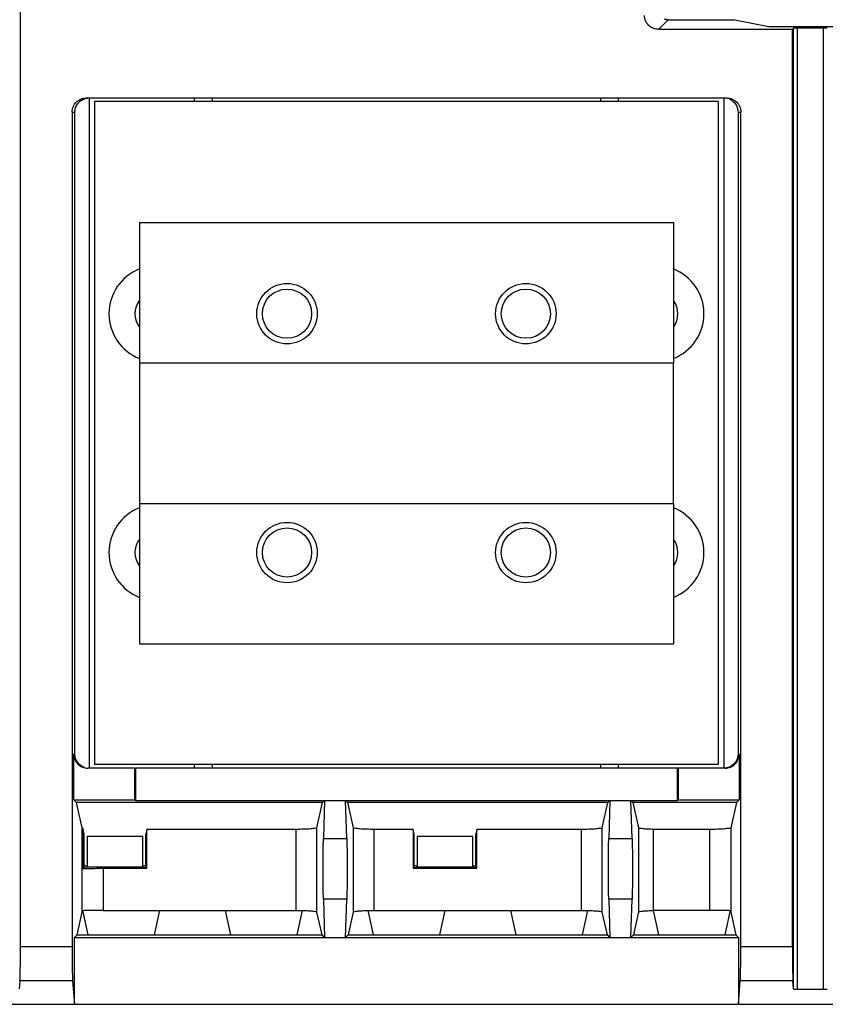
# Model space of a CAD drawing. Extents: x 0 to 17, y 0 to 11.
# Tile 14 of 51: x 3.9 to 4.7, y 7.4 to 8.3. Entities that reach past the tile are written whole.
import ezdxf

# ---------------------------------------------------------------- set-up
doc = ezdxf.new("R2010")
doc.units = 0
doc.header["$LTSCALE"] = 0.935
doc.layers.get('0').update_dxf_attribs({"linetype": 'CONTINUOUS'})

msp = doc.modelspace()

# ---------------------------------------------------------------- linework, layer by layer
at = {"color": 7, "linetype": 'CONTINUOUS'}
for p, q in [((3.93624, 7.41053), (3.93623, 9.24435)), ((4.53234, 8.26703), (4.54136, 8.27604)), ((4.54136, 8.27604), (4.60356, 8.27604)), ((4.60356, 8.27604), (4.63536, 8.2697)), ((4.63536, 8.2697), (4.71284, 8.2697)), ((4.65846, 8.26812), (4.65737, 8.26703)), ((4.65846, 7.37091), (4.65846, 8.26812)), ((4.68646, 8.26818), (4.66174, 8.26818)), ((4.66174, 8.26818), (4.66174, 7.37024)), ((4.68646, 7.37024), (4.68646, 8.26818)), ((4.65737, 8.26703), (4.53234, 8.26703)), ((4.65737, 7.41053), (4.65737, 8.26703)), ((4.59601, 8.20294), (3.99759, 8.20293)), ((4.00036, 8.20293), (4.00037, 7.57695)), ((4.09897, 8.19956), (4.09897, 8.20294)), ((4.11537, 8.20294), (4.11537, 8.19956)), ((4.47823, 8.20294), (4.47823, 8.19956)), ((4.49464, 8.20294), (4.49464, 8.19956)), ((4.59347, 7.57696), (4.59347, 8.20294)), ((4.58814, 8.19956), (4.00546, 8.19956)), ((4.00546, 8.19956), (4.00547, 7.58033)), ((4.58814, 8.19956), (4.58814, 7.58033)), ((3.98447, 8.18981), (3.98701, 8.18981)), ((3.98447, 8.18981), (3.98447, 7.41053)), ((3.98702, 7.59007), (3.98701, 8.18981)), ((4.60659, 8.18981), (4.60914, 8.18981)), ((4.60659, 8.18981), (4.60659, 7.59008)), ((4.60914, 7.41053), (4.60914, 8.18981)), ((4.04745, 8.08679), (4.54614, 8.08679)), ((4.04745, 8.08679), (4.04745, 7.95556)), ((4.54614, 8.08679), (4.54614, 7.95556)), ((4.04743, 7.95556), (4.54612, 7.95556)), ((4.04743, 7.95556), (4.04743, 7.82433)), ((4.54612, 7.95556), (4.54612, 7.82433)), ((4.04743, 7.82433), (4.54612, 7.82433)), ((4.04745, 7.82433), (4.04745, 7.69309)), ((4.54614, 7.82433), (4.54614, 7.69309)), ((4.04745, 7.69309), (4.54614, 7.69309)), ((3.98702, 7.59007), (3.9861, 7.59007)), ((3.9861, 7.54761), (3.9861, 7.59007)), ((4.60752, 7.59008), (4.60659, 7.59008)), ((4.60752, 7.59008), (4.60752, 7.54761)), ((4.58814, 7.58033), (4.00547, 7.58033)), ((4.09897, 7.57695), (4.09897, 7.58033)), ((4.11538, 7.58033), (4.11538, 7.57695)), ((4.47824, 7.58033), (4.47824, 7.57695)), ((4.49464, 7.58033), (4.49464, 7.57695)), ((4.04304, 7.57695), (3.99922, 7.57695)), ((4.04304, 7.54761), (4.04304, 7.57695)), ((4.59439, 7.57695), (4.0437, 7.57695)), ((4.0437, 7.57695), (4.0437, 7.54694)), ((4.54991, 7.54695), (4.54991, 7.57695)), ((4.55058, 7.57695), (4.55058, 7.54761)), ((3.9861, 7.54761), (4.04304, 7.54761)), ((3.98858, 7.54512), (3.9861, 7.54761)), ((4.21852, 7.54512), (3.98858, 7.54512)), ((3.99385, 7.52136), (3.98858, 7.54512)), ((4.04304, 7.54761), (4.0437, 7.54694)), ((4.0437, 7.54694), (4.54991, 7.54695)), ((4.21325, 7.52136), (4.21852, 7.54512)), ((4.21852, 7.54512), (4.22034, 7.54694)), ((4.22034, 7.54694), (4.21926, 7.51138)), ((4.24002, 7.54694), (4.24185, 7.54512)), ((4.2411, 7.51138), (4.24002, 7.54694)), ((4.48505, 7.54512), (4.24185, 7.54512)), ((4.24185, 7.54512), (4.24712, 7.52136)), ((4.47978, 7.52136), (4.48505, 7.54512)), ((4.48505, 7.54512), (4.48687, 7.54694)), ((4.48687, 7.54694), (4.4858, 7.51138)), ((4.50656, 7.54694), (4.50838, 7.54512)), ((4.50763, 7.51138), (4.50656, 7.54694)), ((4.60503, 7.54512), (4.50838, 7.54512)), ((4.50838, 7.54512), (4.51367, 7.5213)), ((4.54991, 7.54695), (4.55058, 7.54761)), ((4.55058, 7.54761), (4.60752, 7.54761)), ((4.60503, 7.54511), (4.59976, 7.52135)), ((4.60752, 7.54761), (4.60503, 7.54512)), ((3.99385, 7.44265), (3.99385, 7.52136)), ((3.99567, 7.51555), (3.99446, 7.521)), ((3.99446, 7.521), (3.99446, 7.48325)), ((3.99567, 7.48446), (3.99567, 7.51555)), ((4.05051, 7.51317), (3.99848, 7.51317)), ((3.99848, 7.51317), (3.99848, 7.48563)), ((4.05051, 7.48563), (4.05051, 7.51317)), ((4.05428, 7.51984), (4.05333, 7.51555)), ((4.05333, 7.48446), (4.05333, 7.51555)), ((4.19357, 7.51984), (4.05428, 7.51984)), ((4.05428, 7.48351), (4.05428, 7.51984)), ((4.19357, 7.51984), (4.19357, 7.44417)), ((4.21325, 7.44265), (4.21325, 7.52136)), ((4.24712, 7.52136), (4.24712, 7.44265)), ((4.30312, 7.51984), (4.2668, 7.51984)), ((4.2668, 7.44417), (4.2668, 7.51984)), ((4.30407, 7.51555), (4.30312, 7.51984)), ((4.30312, 7.51984), (4.30312, 7.48351)), ((4.30407, 7.48446), (4.30407, 7.51555)), ((4.35891, 7.51318), (4.30688, 7.51318)), ((4.30688, 7.51318), (4.30688, 7.48563)), ((4.35891, 7.48563), (4.35891, 7.51318)), ((4.36268, 7.51984), (4.36173, 7.51555)), ((4.36173, 7.48446), (4.36173, 7.51555)), ((4.36268, 7.48351), (4.36268, 7.51984)), ((4.4601, 7.51982), (4.36268, 7.51982)), ((4.4601, 7.51984), (4.4601, 7.44418)), ((4.47978, 7.44265), (4.47978, 7.52136)), ((4.51367, 7.5213), (4.51367, 7.44272)), ((4.52775, 7.44418), (4.52775, 7.51984)), ((4.58008, 7.51982), (4.52775, 7.51982)), ((4.58008, 7.44418), (4.58008, 7.51984)), ((4.59976, 7.52135), (4.59976, 7.44265)), ((4.21926, 7.51138), (4.2411, 7.51138)), ((4.4858, 7.51138), (4.50763, 7.51138)), ((3.99831, 7.48563), (3.99567, 7.48618)), ((3.99831, 7.48499), (3.99831, 7.48563)), ((4.05069, 7.48499), (4.05051, 7.48563)), ((4.05333, 7.48618), (4.05069, 7.48563)), ((4.30671, 7.48563), (4.30407, 7.48618)), ((4.30671, 7.48499), (4.30671, 7.48563)), ((4.35909, 7.48499), (4.35891, 7.48563)), ((4.36173, 7.48618), (4.35909, 7.48563)), ((3.99446, 7.48325), (3.99567, 7.48446)), ((3.99567, 7.48446), (3.99831, 7.48499)), ((3.99831, 7.48499), (4.05069, 7.48499)), ((4.01354, 7.48351), (4.05428, 7.48351)), ((4.01354, 7.48351), (4.01354, 7.44417)), ((4.05069, 7.48499), (4.05333, 7.48446)), ((4.05333, 7.48446), (4.05428, 7.48351)), ((4.30312, 7.48351), (4.30407, 7.48446)), ((4.30312, 7.48351), (4.36268, 7.48351)), ((4.30407, 7.48446), (4.30671, 7.48499)), ((4.30671, 7.48499), (4.35909, 7.48499)), ((4.35909, 7.48499), (4.36173, 7.48446)), ((4.36173, 7.48446), (4.36268, 7.48351)), ((4.2411, 7.45456), (4.21926, 7.45456)), ((4.21926, 7.45456), (4.22034, 7.419)), ((4.24002, 7.419), (4.2411, 7.45456)), ((4.50764, 7.45456), (4.4858, 7.45456)), ((4.4858, 7.45456), (4.48688, 7.419)), ((4.50656, 7.419), (4.50764, 7.45456)), ((3.98916, 7.42147), (3.99385, 7.44265)), ((3.99387, 7.44269), (3.99385, 7.44265)), ((3.99445, 7.44391), (3.99445, 7.443)), ((3.99445, 7.443), (3.99923, 7.42147)), ((4.01354, 7.44417), (4.19357, 7.44417)), ((4.06133, 7.42147), (4.06637, 7.44417)), ((4.12746, 7.44417), (4.13249, 7.42147)), ((4.1946, 7.42147), (4.19962, 7.44416)), ((4.21795, 7.42147), (4.21325, 7.44265)), ((4.24712, 7.44265), (4.24242, 7.42147)), ((4.26074, 7.4441), (4.26576, 7.42147)), ((4.2668, 7.44417), (4.4601, 7.44418)), ((4.32787, 7.42147), (4.33291, 7.44417)), ((4.39399, 7.44417), (4.39903, 7.42147)), ((4.46114, 7.42147), (4.46616, 7.44416)), ((4.48448, 7.42147), (4.47978, 7.44265)), ((4.51367, 7.44272), (4.50895, 7.42147)), ((4.52726, 7.44417), (4.52775, 7.44418)), ((4.52726, 7.44416), (4.5323, 7.42147)), ((4.58008, 7.44418), (4.52775, 7.44418)), ((4.59441, 7.42147), (4.59918, 7.443)), ((4.59918, 7.443), (4.59918, 7.44392)), ((4.59976, 7.44265), (4.60446, 7.42147)), ((3.98676, 7.41899), (3.98916, 7.42147)), ((3.98916, 7.42147), (4.21795, 7.42147)), ((4.22034, 7.419), (4.21795, 7.42147)), ((4.24242, 7.42147), (4.24002, 7.419)), ((4.24242, 7.42147), (4.48448, 7.42147)), ((4.48688, 7.419), (4.48448, 7.42147)), ((4.50895, 7.42147), (4.50656, 7.419)), ((4.50895, 7.42147), (4.60446, 7.42147)), ((4.60446, 7.42147), (4.60685, 7.419)), ((3.98676, 7.41899), (4.60685, 7.419)), ((3.98676, 7.35666), (3.98676, 7.41899)), ((4.60685, 7.419), (4.60685, 7.35666)), ((3.93624, 7.41053), (3.98447, 7.41053)), ((4.60914, 7.41053), (4.65737, 7.41053)), ((3.93578, 7.3784), (3.93515, 7.3709)), ((3.98493, 7.3784), (3.93578, 7.3784)), ((3.98493, 7.3784), (3.98676, 7.35666)), ((4.60685, 7.35666), (4.60869, 7.37841)), ((4.65783, 7.37841), (4.60869, 7.37841)), ((4.65846, 7.37091), (4.65783, 7.37841)), ((4.68646, 7.37024), (4.66174, 7.37024)), ((3.85226, 7.35666), (6.36668, 7.35667))]:
    msp.add_line(p, q, dxfattribs=at)
for points in [[(3.99446, 7.521), (3.99434, 7.52104), (3.99423, 7.52108), (3.99414, 7.52112), (3.99406, 7.52116), (3.99399, 7.5212), (3.99394, 7.52124), (3.9939, 7.52128), (3.99387, 7.52132), (3.99385, 7.52136)], [(3.99445, 7.443), (3.99433, 7.44296), (3.99423, 7.44293), (3.99414, 7.44289), (3.99406, 7.44285), (3.99399, 7.44281), (3.99394, 7.44277), (3.9939, 7.44273), (3.99387, 7.44269)], [(4.59976, 7.44265), (4.59975, 7.44269), (4.59972, 7.44273), (4.59968, 7.44277), (4.59963, 7.44281), (4.59956, 7.44285), (4.59948, 7.44289), (4.5994, 7.44293), (4.59929, 7.44296), (4.59918, 7.443)]]:
    msp.add_lwpolyline(points, dxfattribs=at)
for centre, radius in [((4.18525, 8.00149), 0.02822), ((4.40835, 8.00149), 0.02822), ((4.18525, 8.00149), 0.02297), ((4.40835, 8.00149), 0.02297), ((4.18525, 7.7784), 0.02822), ((4.18525, 7.7784), 0.02297), ((4.40835, 7.7784), 0.02822), ((4.40835, 7.7784), 0.02297)]:
    msp.add_circle(centre, radius, dxfattribs=at)
for centre, radius, start, end in [((4.06386, 8.00149), 0.04495, 111.41612, 248.58388), ((4.52974, 8.00149), 0.04495, 291.40466, 68.59534), ((4.06386, 8.00149), 0.02067, 142.59835, 217.40162), ((4.52974, 8.00149), 0.02067, 322.53949, 37.46047), ((4.06386, 7.77839), 0.04495, 111.41788, 248.58212), ((4.52974, 7.7784), 0.04495, 291.40291, 68.5971), ((4.06387, 7.77839), 0.02067, 142.60452, 217.39545), ((4.52974, 7.7784), 0.02067, 322.53332, 37.46664)]:
    msp.add_arc(centre, radius, start, end, dxfattribs=at)
at = {"color": 4, "linetype": 'CONTINUOUS'}
msp.add_open_spline([(0.2175, 10.8), (0.2175, 10.8), (0.2175, 10.8), (0.21751, 10.8), (0.21752, 10.8), (0.21753, 10.8), (0.21755, 10.8), (0.21757, 10.8), (0.21759, 10.8), (0.21764, 10.8), (0.21769, 10.8), (0.21775, 10.8), (0.21782, 10.8), (0.2179, 10.8), (0.218, 10.8), (0.21813, 10.8), (0.2183, 10.8), (0.21851, 10.8), (0.21876, 10.8), (0.21901, 10.8), (0.21927, 10.8), (0.2196, 10.8), (0.22002, 10.8), (0.22053, 10.8), (0.22103, 10.8), (0.22171, 10.8), (0.22255, 10.8), (0.22356, 10.8), (0.22457, 10.8), (0.22558, 10.8), (0.22659, 10.8), (0.22793, 10.8), (0.22962, 10.8), (0.23164, 10.8), (0.23366, 10.8), (0.23568, 10.8), (0.2377, 10.8), (0.23972, 10.8), (0.24241, 10.8), (0.24577, 10.8), (0.24981, 10.8), (0.25385, 10.8), (0.25789, 10.8), (0.26193, 10.8), (0.26732, 10.8), (0.27405, 10.8), (0.28213, 10.8), (0.29021, 10.8), (0.29828, 10.8), (0.30636, 10.8), (0.31444, 10.8), (0.32252, 10.8), (0.33329, 10.8), (0.34676, 10.8), (0.36291, 10.8), (0.37907, 10.8), (0.39523, 10.8), (0.41138, 10.8), (0.42754, 10.8), (0.44908, 10.8), (0.47601, 10.8), (0.50832, 10.8), (0.54064, 10.8), (0.57295, 10.8), (0.60527, 10.8), (0.63758, 10.8), (0.66989, 10.8), (0.70221, 10.8), (0.74529, 10.8), (0.79915, 10.8), (0.86378, 10.8), (0.9284, 10.8), (0.99303, 10.8), (1.05766, 10.8), (1.12229, 10.8), (1.18691, 10.8), (1.27308, 10.8), (1.3808, 10.8), (1.51005, 10.8), (1.63931, 10.8), (1.76856, 10.8), (1.89782, 10.8), (2.02707, 10.8), (2.15633, 10.8), (2.28558, 10.8), (2.41484, 10.8), (2.58718, 10.8), (2.8026, 10.8), (3.06111, 10.8), (3.31962, 10.8), (3.57813, 10.8), (3.83664, 10.8), (4.09516, 10.8), (4.35367, 10.8), (4.61218, 10.8), (4.95686, 10.8), (5.38771, 10.8), (5.90473, 10.8), (6.42175, 10.8), (6.93877, 10.8), (7.45579, 10.8), (7.97281, 10.8), (8.48983, 10.8), (9.00685, 10.8), (9.52387, 10.8), (10.04089, 10.8), (10.55791, 10.8), (11.07493, 10.8), (11.59196, 10.8), (12.02281, 10.8), (12.36749, 10.8), (12.626, 10.8), (12.88451, 10.8), (13.14302, 10.8), (13.40153, 10.8), (13.66004, 10.8), (13.91855, 10.8), (14.17706, 10.8), (14.39248, 10.8), (14.56482, 10.8), (14.69408, 10.8), (14.82334, 10.8), (14.95259, 10.8), (15.08185, 10.8), (15.2111, 10.8), (15.34036, 10.8), (15.46961, 10.8), (15.59887, 10.8), (15.70658, 10.8), (15.79275, 10.8), (15.85738, 10.8), (15.922, 10.8), (15.98663, 10.8), (16.05126, 10.8), (16.11589, 10.8), (16.18051, 10.8), (16.23437, 10.8), (16.27746, 10.8), (16.30977, 10.8), (16.34208, 10.8), (16.3744, 10.8), (16.40671, 10.8), (16.43902, 10.8), (16.47134, 10.8), (16.50365, 10.8), (16.53058, 10.8), (16.55212, 10.8), (16.56828, 10.8), (16.58444, 10.8), (16.60059, 10.8), (16.61675, 10.8), (16.63291, 10.8), (16.64637, 10.8), (16.65714, 10.8), (16.66522, 10.8), (16.6733, 10.8), (16.68138, 10.8), (16.68946, 10.8), (16.69754, 10.8), (16.70561, 10.8), (16.71235, 10.8), (16.71773, 10.8), (16.72177, 10.8), (16.72581, 10.8), (16.72985, 10.8), (16.73389, 10.8), (16.73725, 10.8), (16.73995, 10.8), (16.74197, 10.8), (16.74399, 10.8), (16.74601, 10.8), (16.74803, 10.8), (16.75005, 10.8), (16.75173, 10.8), (16.75307, 10.8), (16.75408, 10.8), (16.75509, 10.8), (16.7561, 10.8), (16.75711, 10.8), (16.75796, 10.8), (16.75863, 10.8), (16.75913, 10.8), (16.75964, 10.8), (16.76006, 10.8), (16.7604, 10.8), (16.76065, 10.8), (16.7609, 10.8), (16.76115, 10.8), (16.76136, 10.8), (16.76153, 10.8), (16.76166, 10.8), (16.76176, 10.8), (16.76185, 10.8), (16.76191, 10.8), (16.76197, 10.8), (16.76203, 10.8), (16.76207, 10.8), (16.76209, 10.8), (16.76212, 10.8), (16.76213, 10.8), (16.76214, 10.8), (16.76215, 10.8), (16.76216, 10.8), (16.76216, 10.8), (16.76216, 10.8), (16.76216, 10.79999), (16.76216, 10.79999), (16.76216, 10.79998), (16.76216, 10.79997), (16.76216, 10.79996), (16.76216, 10.79994), (16.76216, 10.79991), (16.76216, 10.79988), (16.76216, 10.79984), (16.76216, 10.7998), (16.76216, 10.79974), (16.76216, 10.79968), (16.76216, 10.79959), (16.76216, 10.79949), (16.76216, 10.79935), (16.76216, 10.79919), (16.76216, 10.79903), (16.76216, 10.79887), (16.76216, 10.79865), (16.76216, 10.79838), (16.76216, 10.79805), (16.76216, 10.79773), (16.76216, 10.7973), (16.76216, 10.79676), (16.76216, 10.79611), (16.76216, 10.79546), (16.76216, 10.79481), (16.76216, 10.79416), (16.76216, 10.7933), (16.76216, 10.79222), (16.76216, 10.79092), (16.76216, 10.78963), (16.76216, 10.78833), (16.76216, 10.78703), (16.76216, 10.78574), (16.76216, 10.78401), (16.76216, 10.78185), (16.76216, 10.77925), (16.76216, 10.77666), (16.76216, 10.77407), (16.76216, 10.77147), (16.76216, 10.76801), (16.76216, 10.76369), (16.76216, 10.75851), (16.76216, 10.75332), (16.76216, 10.74813), (16.76216, 10.74295), (16.76216, 10.73776), (16.76216, 10.73257), (16.76216, 10.72566), (16.76216, 10.71701), (16.76216, 10.70664), (16.76216, 10.69626), (16.76216, 10.68589), (16.76216, 10.67552), (16.76216, 10.66514), (16.76216, 10.65131), (16.76216, 10.63402), (16.76216, 10.61328), (16.76216, 10.59253), (16.76216, 10.57178), (16.76216, 10.55103), (16.76216, 10.53029), (16.76216, 10.50954), (16.76216, 10.48879), (16.76216, 10.46113), (16.76216, 10.42655), (16.76216, 10.38506), (16.76216, 10.34356), (16.76216, 10.30207), (16.76216, 10.26057), (16.76216, 10.21908), (16.76216, 10.17758), (16.76216, 10.12226), (16.76216, 10.0531), (16.76216, 9.97011), (16.76216, 9.88712), (16.76216, 9.80414), (16.76216, 9.72115), (16.76216, 9.63816), (16.76216, 9.55517), (16.76216, 9.47218), (16.76216, 9.38919), (16.76216, 9.27854), (16.76216, 9.14023), (16.76216, 8.97425), (16.76216, 8.80827), (16.76216, 8.64229), (16.76216, 8.47632), (16.76216, 8.31034), (16.76216, 8.14436), (16.76216, 7.97838), (16.76216, 7.75708), (16.76216, 7.48045), (16.76216, 7.1485), (16.76216, 6.81654), (16.76216, 6.48459), (16.76216, 6.15263), (16.76216, 5.82068), (16.76216, 5.48872), (16.76216, 5.15677), (16.76216, 4.82481), (16.76216, 4.49286), (16.76216, 4.1609), (16.76216, 3.82895), (16.76216, 3.49699), (16.76216, 3.22037), (16.76216, 2.99906), (16.76216, 2.83309), (16.76216, 2.66711), (16.76216, 2.50113), (16.76216, 2.33515), (16.76216, 2.16918), (16.76216, 2.0032), (16.76216, 1.83722), (16.76216, 1.69891), (16.76216, 1.58825), (16.76216, 1.50527), (16.76216, 1.42228), (16.76216, 1.33929), (16.76216, 1.2563), (16.76216, 1.17331), (16.76216, 1.09032), (16.76216, 1.00733), (16.76216, 0.92435), (16.76216, 0.85519), (16.76216, 0.79986), (16.76216, 0.75837), (16.76216, 0.71687), (16.76216, 0.67538), (16.76216, 0.63388), (16.76216, 0.59239), (16.76216, 0.5509), (16.76216, 0.51632), (16.76216, 0.48865), (16.76216, 0.46791), (16.76216, 0.44716), (16.76216, 0.42641), (16.76216, 0.40567), (16.76216, 0.38492), (16.76216, 0.36417), (16.76216, 0.34342), (16.76216, 0.32613), (16.76216, 0.3123), (16.76216, 0.30193), (16.76216, 0.29156), (16.76216, 0.28118), (16.76216, 0.27081), (16.76216, 0.26044), (16.76216, 0.25179), (16.76216, 0.24488), (16.76216, 0.23969), (16.76216, 0.2345), (16.76216, 0.22931), (16.76216, 0.22413), (16.76216, 0.21894), (16.76216, 0.21375), (16.76216, 0.20943), (16.76216, 0.20597), (16.76216, 0.20338), (16.76216, 0.20079), (16.76216, 0.19819), (16.76216, 0.1956), (16.76216, 0.19344), (16.76216, 0.19171), (16.76216, 0.19041), (16.76216, 0.18912), (16.76216, 0.18782), (16.76216, 0.18652), (16.76216, 0.18523), (16.76216, 0.18415), (16.76216, 0.18328), (16.76216, 0.18263), (16.76216, 0.18199), (16.76216, 0.18134), (16.76216, 0.18069), (16.76216, 0.18015), (16.76216, 0.17972), (16.76216, 0.17939), (16.76216, 0.17907), (16.76216, 0.1788), (16.76216, 0.17858), (16.76216, 0.17842), (16.76216, 0.17826), (16.76216, 0.1781), (16.76216, 0.17796), (16.76216, 0.17785), (16.76216, 0.17777), (16.76216, 0.1777), (16.76216, 0.17765), (16.76216, 0.17761), (16.76216, 0.17757), (16.76216, 0.17753), (16.76216, 0.17751), (16.76216, 0.17749), (16.76216, 0.17748), (16.76216, 0.17747), (16.76216, 0.17746), (16.76216, 0.17745), (16.76216, 0.17745), (16.76216, 0.17745), (16.76216, 0.17745), (16.76215, 0.17745), (16.76214, 0.17745), (16.76213, 0.17745), (16.76212, 0.17745), (16.76209, 0.17745), (16.76207, 0.17745), (16.76203, 0.17745), (16.76197, 0.17745), (16.76191, 0.17745), (16.76185, 0.17745), (16.76176, 0.17745), (16.76166, 0.17745), (16.76153, 0.17745), (16.76136, 0.17745), (16.76115, 0.17745), (16.7609, 0.17745), (16.76065, 0.17745), (16.7604, 0.17745), (16.76006, 0.17745), (16.75964, 0.17745), (16.75913, 0.17745), (16.75863, 0.17745), (16.75796, 0.17745), (16.75711, 0.17745), (16.7561, 0.17745), (16.75509, 0.17745), (16.75408, 0.17745), (16.75307, 0.17745), (16.75173, 0.17745), (16.75005, 0.17745), (16.74803, 0.17745), (16.74601, 0.17745), (16.74399, 0.17745), (16.74197, 0.17745), (16.73995, 0.17745), (16.73725, 0.17745), (16.73389, 0.17745), (16.72985, 0.17745), (16.72581, 0.17745), (16.72177, 0.17745), (16.71773, 0.17745), (16.71235, 0.17745), (16.70561, 0.17745), (16.69754, 0.17745), (16.68946, 0.17745), (16.68138, 0.17745), (16.6733, 0.17745), (16.66522, 0.17745), (16.65714, 0.17745), (16.64637, 0.17745), (16.63291, 0.17745), (16.61675, 0.17745), (16.60059, 0.17745), (16.58444, 0.17745), (16.56828, 0.17745), (16.55212, 0.17745), (16.53058, 0.17745), (16.50365, 0.17745), (16.47134, 0.17745), (16.43902, 0.17745), (16.40671, 0.17745), (16.3744, 0.17745), (16.34208, 0.17745), (16.30977, 0.17745), (16.27746, 0.17745), (16.23437, 0.17745), (16.18051, 0.17745), (16.11589, 0.17745), (16.05126, 0.17745), (15.98663, 0.17745), (15.922, 0.17745), (15.85738, 0.17745), (15.79275, 0.17745), (15.70658, 0.17745), (15.59887, 0.17745), (15.46961, 0.17745), (15.34036, 0.17745), (15.2111, 0.17745), (15.08185, 0.17745), (14.95259, 0.17745), (14.82334, 0.17745), (14.69408, 0.17745), (14.56482, 0.17745), (14.39248, 0.17745), (14.17706, 0.17745), (13.91855, 0.17745), (13.66004, 0.17745), (13.40153, 0.17745), (13.14302, 0.17745), (12.88451, 0.17745), (12.626, 0.17745), (12.36749, 0.17745), (12.02281, 0.17745), (11.59196, 0.17745), (11.07493, 0.17745), (10.55791, 0.17745), (10.04089, 0.17745), (9.52387, 0.17745), (9.00685, 0.17745), (8.48983, 0.17745), (7.97281, 0.17745), (7.45579, 0.17745), (6.93877, 0.17745), (6.42175, 0.17745), (5.90473, 0.17745), (5.38771, 0.17745), (4.95686, 0.17745), (4.61218, 0.17745), (4.35367, 0.17745), (4.09516, 0.17745), (3.83664, 0.17745), (3.57813, 0.17745), (3.31962, 0.17745), (3.06111, 0.17745), (2.8026, 0.17745), (2.58718, 0.17745), (2.41484, 0.17745), (2.28558, 0.17745), (2.15633, 0.17745), (2.02707, 0.17745), (1.89782, 0.17745), (1.76856, 0.17745), (1.63931, 0.17745), (1.51005, 0.17745), (1.3808, 0.17745), (1.27308, 0.17745), (1.18691, 0.17745), (1.12229, 0.17745), (1.05766, 0.17745), (0.99303, 0.17745), (0.9284, 0.17745), (0.86378, 0.17745), (0.79915, 0.17745), (0.74529, 0.17745), (0.70221, 0.17745), (0.66989, 0.17745), (0.63758, 0.17745), (0.60527, 0.17745), (0.57295, 0.17745), (0.54064, 0.17745), (0.50832, 0.17745), (0.47601, 0.17745), (0.44908, 0.17745), (0.42754, 0.17745), (0.41138, 0.17745), (0.39523, 0.17745), (0.37907, 0.17745), (0.36291, 0.17745), (0.34676, 0.17745), (0.33329, 0.17745), (0.32252, 0.17745), (0.31444, 0.17745), (0.30636, 0.17745), (0.29828, 0.17745), (0.29021, 0.17745), (0.28213, 0.17745), (0.27405, 0.17745), (0.26732, 0.17745), (0.26193, 0.17745), (0.25789, 0.17745), (0.25385, 0.17745), (0.24981, 0.17745), (0.24577, 0.17745), (0.24241, 0.17745), (0.23972, 0.17745), (0.2377, 0.17745), (0.23568, 0.17745), (0.23366, 0.17745), (0.23164, 0.17745), (0.22962, 0.17745), (0.22793, 0.17745), (0.22659, 0.17745), (0.22558, 0.17745), (0.22457, 0.17745), (0.22356, 0.17745), (0.22255, 0.17745), (0.22171, 0.17745), (0.22103, 0.17745), (0.22053, 0.17745), (0.22002, 0.17745), (0.2196, 0.17745), (0.21927, 0.17745), (0.21901, 0.17745), (0.21876, 0.17745), (0.21851, 0.17745), (0.2183, 0.17745), (0.21813, 0.17745), (0.218, 0.17745), (0.2179, 0.17745), (0.21782, 0.17745), (0.21775, 0.17745), (0.21769, 0.17745), (0.21764, 0.17745), (0.21759, 0.17745), (0.21757, 0.17745), (0.21755, 0.17745), (0.21753, 0.17745), (0.21752, 0.17745), (0.21751, 0.17745), (0.2175, 0.17745), (0.2175, 0.17745), (0.2175, 0.17745), (0.2175, 0.17745), (0.2175, 0.17746), (0.2175, 0.17747), (0.2175, 0.17748), (0.2175, 0.17749), (0.2175, 0.17751), (0.2175, 0.17753), (0.2175, 0.17757), (0.2175, 0.17761), (0.2175, 0.17765), (0.2175, 0.1777), (0.2175, 0.17777), (0.2175, 0.17785), (0.2175, 0.17796), (0.2175, 0.1781), (0.2175, 0.17826), (0.2175, 0.17842), (0.2175, 0.17858), (0.2175, 0.1788), (0.2175, 0.17907), (0.2175, 0.17939), (0.2175, 0.17972), (0.2175, 0.18015), (0.2175, 0.18069), (0.2175, 0.18134), (0.2175, 0.18199), (0.2175, 0.18263), (0.2175, 0.18328), (0.2175, 0.18415), (0.2175, 0.18523), (0.2175, 0.18652), (0.2175, 0.18782), (0.2175, 0.18912), (0.2175, 0.19041), (0.2175, 0.19171), (0.2175, 0.19344), (0.2175, 0.1956), (0.2175, 0.19819), (0.2175, 0.20079), (0.2175, 0.20338), (0.2175, 0.20597), (0.2175, 0.20943), (0.2175, 0.21375), (0.2175, 0.21894), (0.2175, 0.22413), (0.2175, 0.22931), (0.2175, 0.2345), (0.2175, 0.23969), (0.2175, 0.24488), (0.2175, 0.25179), (0.2175, 0.26044), (0.2175, 0.27081), (0.2175, 0.28118), (0.2175, 0.29156), (0.2175, 0.30193), (0.2175, 0.3123), (0.2175, 0.32613), (0.2175, 0.34342), (0.2175, 0.36417), (0.2175, 0.38492), (0.2175, 0.40567), (0.2175, 0.42641), (0.2175, 0.44716), (0.2175, 0.46791), (0.2175, 0.48865), (0.2175, 0.51632), (0.2175, 0.5509), (0.2175, 0.59239), (0.2175, 0.63388), (0.2175, 0.67538), (0.2175, 0.71687), (0.2175, 0.75837), (0.2175, 0.79986), (0.2175, 0.85519), (0.2175, 0.92435), (0.2175, 1.00733), (0.2175, 1.09032), (0.2175, 1.17331), (0.2175, 1.2563), (0.2175, 1.33929), (0.2175, 1.42228), (0.2175, 1.50527), (0.2175, 1.58825), (0.2175, 1.69891), (0.2175, 1.83722), (0.2175, 2.0032), (0.2175, 2.16918), (0.2175, 2.33515), (0.2175, 2.50113), (0.2175, 2.66711), (0.2175, 2.83309), (0.2175, 2.99906), (0.2175, 3.22037), (0.2175, 3.49699), (0.2175, 3.82895), (0.2175, 4.1609), (0.2175, 4.49286), (0.2175, 4.82481), (0.2175, 5.15677), (0.2175, 5.48872), (0.2175, 5.82068), (0.2175, 6.15263), (0.2175, 6.48459), (0.2175, 6.81654), (0.2175, 7.1485), (0.2175, 7.48045), (0.2175, 7.75708), (0.2175, 7.97838), (0.2175, 8.14436), (0.2175, 8.31034), (0.2175, 8.47632), (0.2175, 8.64229), (0.2175, 8.80827), (0.2175, 8.97425), (0.2175, 9.14023), (0.2175, 9.27854), (0.2175, 9.38919), (0.2175, 9.47218), (0.2175, 9.55517), (0.2175, 9.63816), (0.2175, 9.72115), (0.2175, 9.80414), (0.2175, 9.88712), (0.2175, 9.97011), (0.2175, 10.0531), (0.2175, 10.12226), (0.2175, 10.17758), (0.2175, 10.21908), (0.2175, 10.26057), (0.2175, 10.30207), (0.2175, 10.34356), (0.2175, 10.38506), (0.2175, 10.42655), (0.2175, 10.46113), (0.2175, 10.48879), (0.2175, 10.50954), (0.2175, 10.53029), (0.2175, 10.55103), (0.2175, 10.57178), (0.2175, 10.59253), (0.2175, 10.61328), (0.2175, 10.63402), (0.2175, 10.65131), (0.2175, 10.66514), (0.2175, 10.67552), (0.2175, 10.68589), (0.2175, 10.69626), (0.2175, 10.70664), (0.2175, 10.71701), (0.2175, 10.72566), (0.2175, 10.73257), (0.2175, 10.73776), (0.2175, 10.74295), (0.2175, 10.74813), (0.2175, 10.75332), (0.2175, 10.75851), (0.2175, 10.76369), (0.2175, 10.76801), (0.2175, 10.77147), (0.2175, 10.77407), (0.2175, 10.77666), (0.2175, 10.77925), (0.2175, 10.78185), (0.2175, 10.78401), (0.2175, 10.78574), (0.2175, 10.78703), (0.2175, 10.78833), (0.2175, 10.78963), (0.2175, 10.79092), (0.2175, 10.79222), (0.2175, 10.7933), (0.2175, 10.79416), (0.2175, 10.79481), (0.2175, 10.79546), (0.2175, 10.79611), (0.2175, 10.79676), (0.2175, 10.7973), (0.2175, 10.79773), (0.2175, 10.79805), (0.2175, 10.79838), (0.2175, 10.79865), (0.2175, 10.79887), (0.2175, 10.79903), (0.2175, 10.79919), (0.2175, 10.79935), (0.2175, 10.79949), (0.2175, 10.79959), (0.2175, 10.79968), (0.2175, 10.79974), (0.2175, 10.7998), (0.2175, 10.79984), (0.2175, 10.79988), (0.2175, 10.79991), (0.2175, 10.79994), (0.2175, 10.79996), (0.2175, 10.79997), (0.2175, 10.79998), (0.2175, 10.79999), (0.2175, 10.79999), (0.2175, 10.8), (0.2175, 10.8), (0.2175, 10.8)], degree=3, knots=[0, 0, 0, 0, 0, 0, 0, 0, 0.000001, 0.000001, 0.000001, 0.000002, 0.000003, 0.000004, 0.000005, 0.000006, 0.000008, 0.00001, 0.000011, 0.000015, 0.000019, 0.000023, 0.000027, 0.000031, 0.000038, 0.000046, 0.000053, 0.000061, 0.000076, 0.000092, 0.000107, 0.000122, 0.000137, 0.000153, 0.000183, 0.000214, 0.000244, 0.000275, 0.000305, 0.000336, 0.000366, 0.000427, 0.000488, 0.000549, 0.00061, 0.000671, 0.000732, 0.000854, 0.000977, 0.001099, 0.001221, 0.001343, 0.001465, 0.001587, 0.001709, 0.001953, 0.002197, 0.002441, 0.002686, 0.00293, 0.003174, 0.003418, 0.003906, 0.004395, 0.004883, 0.005371, 0.005859, 0.006348, 0.006836, 0.007324, 0.007812, 0.008789, 0.009766, 0.010742, 0.011719, 0.012695, 0.013672, 0.014648, 0.015625, 0.017578, 0.019531, 0.021484, 0.023438, 0.025391, 0.027344, 0.029297, 0.03125, 0.033203, 0.035156, 0.039062, 0.042969, 0.046875, 0.050781, 0.054688, 0.058594, 0.0625, 0.066406, 0.070312, 0.078125, 0.085938, 0.09375, 0.101562, 0.109375, 0.117188, 0.125, 0.132812, 0.140625, 0.148438, 0.15625, 0.164062, 0.171875, 0.179688, 0.183594, 0.1875, 0.191406, 0.195312, 0.199219, 0.203125, 0.207031, 0.210938, 0.214844, 0.216797, 0.21875, 0.220703, 0.222656, 0.224609, 0.226562, 0.228516, 0.230469, 0.232422, 0.234375, 0.235352, 0.236328, 0.237305, 0.238281, 0.239258, 0.240234, 0.241211, 0.242188, 0.242676, 0.243164, 0.243652, 0.244141, 0.244629, 0.245117, 0.245605, 0.246094, 0.246582, 0.246826, 0.24707, 0.247314, 0.247559, 0.247803, 0.248047, 0.248291, 0.248413, 0.248535, 0.248657, 0.248779, 0.248901, 0.249023, 0.249146, 0.249268, 0.249329, 0.24939, 0.249451, 0.249512, 0.249573, 0.249634, 0.249664, 0.249695, 0.249725, 0.249756, 0.249786, 0.249817, 0.249847, 0.249863, 0.249878, 0.249893, 0.249908, 0.249924, 0.249939, 0.249947, 0.249954, 0.249962, 0.249969, 0.249973, 0.249977, 0.249981, 0.249985, 0.249989, 0.24999, 0.249992, 0.249994, 0.249995, 0.249996, 0.249997, 0.249998, 0.249999, 0.249999, 0.249999, 0.25, 0.25, 0.25, 0.25, 0.25, 0.25, 0.25, 0.25, 0.25, 0.250001, 0.250001, 0.250001, 0.250002, 0.250003, 0.250004, 0.250005, 0.250006, 0.250008, 0.25001, 0.250011, 0.250015, 0.250019, 0.250023, 0.250027, 0.250031, 0.250038, 0.250046, 0.250053, 0.250061, 0.250076, 0.250092, 0.250107, 0.250122, 0.250137, 0.250153, 0.250183, 0.250214, 0.250244, 0.250275, 0.250305, 0.250336, 0.250366, 0.250427, 0.250488, 0.250549, 0.25061, 0.250671, 0.250732, 0.250854, 0.250977, 0.251099, 0.251221, 0.251343, 0.251465, 0.251587, 0.251709, 0.251953, 0.252197, 0.252441, 0.252686, 0.25293, 0.253174, 0.253418, 0.253906, 0.254395, 0.254883, 0.255371, 0.255859, 0.256348, 0.256836, 0.257324, 0.257812, 0.258789, 0.259766, 0.260742, 0.261719, 0.262695, 0.263672, 0.264648, 0.265625, 0.267578, 0.269531, 0.271484, 0.273438, 0.275391, 0.277344, 0.279297, 0.28125, 0.283203, 0.285156, 0.289062, 0.292969, 0.296875, 0.300781, 0.304688, 0.308594, 0.3125, 0.316406, 0.320312, 0.328125, 0.335938, 0.34375, 0.351562, 0.359375, 0.367188, 0.375, 0.382812, 0.390625, 0.398438, 0.40625, 0.414062, 0.421875, 0.429688, 0.433594, 0.4375, 0.441406, 0.445312, 0.449219, 0.453125, 0.457031, 0.460938, 0.464844, 0.466797, 0.46875, 0.470703, 0.472656, 0.474609, 0.476562, 0.478516, 0.480469, 0.482422, 0.484375, 0.485352, 0.486328, 0.487305, 0.488281, 0.489258, 0.490234, 0.491211, 0.492188, 0.492676, 0.493164, 0.493652, 0.494141, 0.494629, 0.495117, 0.495605, 0.496094, 0.496582, 0.496826, 0.49707, 0.497314, 0.497559, 0.497803, 0.498047, 0.498291, 0.498413, 0.498535, 0.498657, 0.498779, 0.498901, 0.499023, 0.499146, 0.499268, 0.499329, 0.49939, 0.499451, 0.499512, 0.499573, 0.499634, 0.499664, 0.499695, 0.499725, 0.499756, 0.499786, 0.499817, 0.499847, 0.499863, 0.499878, 0.499893, 0.499908, 0.499924, 0.499939, 0.499947, 0.499954, 0.499962, 0.499969, 0.499973, 0.499977, 0.499981, 0.499985, 0.499989, 0.49999, 0.499992, 0.499994, 0.499995, 0.499996, 0.499997, 0.499998, 0.499999, 0.499999, 0.499999, 0.5, 0.5, 0.5, 0.5, 0.5, 0.5, 0.5, 0.5, 0.5, 0.500001, 0.500001, 0.500001, 0.500002, 0.500003, 0.500004, 0.500005, 0.500006, 0.500008, 0.50001, 0.500011, 0.500015, 0.500019, 0.500023, 0.500027, 0.500031, 0.500038, 0.500046, 0.500053, 0.500061, 0.500076, 0.500092, 0.500107, 0.500122, 0.500137, 0.500153, 0.500183, 0.500214, 0.500244, 0.500275, 0.500305, 0.500336, 0.500366, 0.500427, 0.500488, 0.500549, 0.50061, 0.500671, 0.500732, 0.500854, 0.500977, 0.501099, 0.501221, 0.501343, 0.501465, 0.501587, 0.501709, 0.501953, 0.502197, 0.502441, 0.502686, 0.50293, 0.503174, 0.503418, 0.503906, 0.504395, 0.504883, 0.505371, 0.505859, 0.506348, 0.506836, 0.507324, 0.507812, 0.508789, 0.509766, 0.510742, 0.511719, 0.512695, 0.513672, 0.514648, 0.515625, 0.517578, 0.519531, 0.521484, 0.523438, 0.525391, 0.527344, 0.529297, 0.53125, 0.533203, 0.535156, 0.539062, 0.542969, 0.546875, 0.550781, 0.554688, 0.558594, 0.5625, 0.566406, 0.570312, 0.578125, 0.585938, 0.59375, 0.601562, 0.609375, 0.617188, 0.625, 0.632812, 0.640625, 0.648438, 0.65625, 0.664062, 0.671875, 0.679688, 0.683594, 0.6875, 0.691406, 0.695312, 0.699219, 0.703125, 0.707031, 0.710938, 0.714844, 0.716797, 0.71875, 0.720703, 0.722656, 0.724609, 0.726562, 0.728516, 0.730469, 0.732422, 0.734375, 0.735352, 0.736328, 0.737305, 0.738281, 0.739258, 0.740234, 0.741211, 0.742188, 0.742676, 0.743164, 0.743652, 0.744141, 0.744629, 0.745117, 0.745605, 0.746094, 0.746582, 0.746826, 0.74707, 0.747314, 0.747559, 0.747803, 0.748047, 0.748291, 0.748413, 0.748535, 0.748657, 0.748779, 0.748901, 0.749023, 0.749146, 0.749268, 0.749329, 0.74939, 0.749451, 0.749512, 0.749573, 0.749634, 0.749664, 0.749695, 0.749725, 0.749756, 0.749786, 0.749817, 0.749847, 0.749863, 0.749878, 0.749893, 0.749908, 0.749924, 0.749939, 0.749947, 0.749954, 0.749962, 0.749969, 0.749973, 0.749977, 0.749981, 0.749985, 0.749989, 0.74999, 0.749992, 0.749994, 0.749995, 0.749996, 0.749997, 0.749998, 0.749999, 0.749999, 0.749999, 0.75, 0.75, 0.75, 0.75, 0.75, 0.75, 0.75, 0.75, 0.75, 0.750001, 0.750001, 0.750001, 0.750002, 0.750003, 0.750004, 0.750005, 0.750006, 0.750008, 0.75001, 0.750011, 0.750015, 0.750019, 0.750023, 0.750027, 0.750031, 0.750038, 0.750046, 0.750053, 0.750061, 0.750076, 0.750092, 0.750107, 0.750122, 0.750137, 0.750153, 0.750183, 0.750214, 0.750244, 0.750275, 0.750305, 0.750336, 0.750366, 0.750427, 0.750488, 0.750549, 0.75061, 0.750671, 0.750732, 0.750854, 0.750977, 0.751099, 0.751221, 0.751343, 0.751465, 0.751587, 0.751709, 0.751953, 0.752197, 0.752441, 0.752686, 0.75293, 0.753174, 0.753418, 0.753906, 0.754395, 0.754883, 0.755371, 0.755859, 0.756348, 0.756836, 0.757324, 0.757812, 0.758789, 0.759766, 0.760742, 0.761719, 0.762695, 0.763672, 0.764648, 0.765625, 0.767578, 0.769531, 0.771484, 0.773438, 0.775391, 0.777344, 0.779297, 0.78125, 0.783203, 0.785156, 0.789062, 0.792969, 0.796875, 0.800781, 0.804688, 0.808594, 0.8125, 0.816406, 0.820312, 0.828125, 0.835938, 0.84375, 0.851562, 0.859375, 0.867188, 0.875, 0.882812, 0.890625, 0.898438, 0.90625, 0.914062, 0.921875, 0.929688, 0.933594, 0.9375, 0.941406, 0.945312, 0.949219, 0.953125, 0.957031, 0.960938, 0.964844, 0.966797, 0.96875, 0.970703, 0.972656, 0.974609, 0.976562, 0.978516, 0.980469, 0.982422, 0.984375, 0.985352, 0.986328, 0.987305, 0.988281, 0.989258, 0.990234, 0.991211, 0.992188, 0.992676, 0.993164, 0.993652, 0.994141, 0.994629, 0.995117, 0.995605, 0.996094, 0.996582, 0.996826, 0.99707, 0.997314, 0.997559, 0.997803, 0.998047, 0.998291, 0.998413, 0.998535, 0.998657, 0.998779, 0.998901, 0.999023, 0.999146, 0.999268, 0.999329, 0.99939, 0.999451, 0.999512, 0.999573, 0.999634, 0.999664, 0.999695, 0.999725, 0.999756, 0.999786, 0.999817, 0.999847, 0.999863, 0.999878, 0.999893, 0.999908, 0.999924, 0.999939, 0.999947, 0.999954, 0.999962, 0.999969, 0.999973, 0.999977, 0.999981, 0.999985, 0.999989, 0.99999, 0.999992, 0.999994, 0.999995, 0.999996, 0.999997, 0.999998, 0.999999, 0.999999, 0.999999, 1, 1, 1, 1, 1, 1, 1, 1], dxfattribs=at)
at = {"color": 7, "linetype": 'CONTINUOUS'}
for points, knots in [([(4.53234, 8.26703), (4.53064, 8.26703), (4.52718, 8.26771), (4.52282, 8.27063), (4.5199, 8.275), (4.51922, 8.27845), (4.51922, 8.28015)], [0, 0, 0, 0, 0.250037, 0.5, 0.749963, 1, 1, 1, 1]), ([(4.54136, 8.27604), (4.54097, 8.27604), (4.5402, 8.27608), (4.53906, 8.27623), (4.53831, 8.2764), (4.53794, 8.2765)], [0, 0, 0, 0, 0.333313, 0.666684, 1, 1, 1, 1]), ([(4.66174, 8.26818), (4.6612, 8.26818), (4.66018, 8.268), (4.65885, 8.26851), (4.65846, 8.26812)], [0, 0, 0, 0, 0.494948, 1, 1, 1, 1]), ([(4.68974, 8.26812), (4.68935, 8.26851), (4.68802, 8.268), (4.687, 8.26818), (4.68646, 8.26818)], [0, 0, 0, 0, 0.505046, 1, 1, 1, 1]), ([(3.98447, 8.18981), (3.98447, 8.19152), (3.98515, 8.19497), (3.98807, 8.19933), (3.99243, 8.20225), (3.99589, 8.20293), (3.99759, 8.20293)], [0, 0, 0, 0, 0.250003, 0.499949, 0.749926, 1, 1, 1, 1]), ([(3.98701, 8.18981), (3.98704, 8.19122), (3.98755, 8.19406), (3.98958, 8.19778), (3.99261, 8.20069), (3.99591, 8.20232), (3.99817, 8.20278), (3.99906, 8.20287)], [0, 0, 0, 0, 0.219084, 0.437547, 0.646333, 0.861998, 1, 1, 1, 1]), ([(4.59601, 8.20294), (4.59772, 8.20294), (4.60117, 8.20225), (4.60554, 8.19933), (4.60846, 8.19497), (4.60914, 8.19152), (4.60914, 8.18981)], [0, 0, 0, 0, 0.250074, 0.500051, 0.749997, 1, 1, 1, 1]), ([(4.59866, 8.20178), (4.5995, 8.2014), (4.60146, 8.20026), (4.60408, 8.19769), (4.60606, 8.19402), (4.60657, 8.19122), (4.60659, 8.18981)], [0, 0, 0, 0, 0.183571, 0.445741, 0.719906, 1, 1, 1, 1]), ([(3.9861, 7.59007), (3.9861, 7.58837), (3.98678, 7.58492), (3.9897, 7.58055), (3.99406, 7.57763), (3.99752, 7.57695), (3.99922, 7.57695)], [0, 0, 0, 0, 0.249963, 0.499948, 0.749963, 1, 1, 1, 1]), ([(3.99624, 7.57761), (3.99492, 7.57805), (3.99248, 7.5793), (3.98952, 7.5822), (3.98755, 7.58587), (3.98704, 7.58867), (3.98702, 7.59007)], [0, 0, 0, 0, 0.251716, 0.492004, 0.743285, 1, 1, 1, 1]), ([(4.59439, 7.57695), (4.5961, 7.57695), (4.59955, 7.57764), (4.60391, 7.58056), (4.60683, 7.58492), (4.60752, 7.58837), (4.60752, 7.59008)], [0, 0, 0, 0, 0.250037, 0.500052, 0.750037, 1, 1, 1, 1]), ([(4.60659, 7.59008), (4.60657, 7.58867), (4.60606, 7.58583), (4.60403, 7.58211), (4.601, 7.5792), (4.59765, 7.57754), (4.59533, 7.57709), (4.59439, 7.577)], [0, 0, 0, 0, 0.217277, 0.433939, 0.641005, 0.854892, 1, 1, 1, 1]), ([(4.21325, 7.52136), (4.21313, 7.52081), (4.21036, 7.5208), (4.20692, 7.52007), (4.20055, 7.51995), (4.19605, 7.51984), (4.19357, 7.51984)], [0, 0, 0, 0, 0.085887, 0.3041, 0.624635, 1, 1, 1, 1]), ([(4.2668, 7.51984), (4.26432, 7.51984), (4.25981, 7.51995), (4.25345, 7.52007), (4.25001, 7.5208), (4.24724, 7.52081), (4.24712, 7.52136)], [0, 0, 0, 0, 0.375281, 0.695824, 0.914077, 1, 1, 1, 1]), ([(4.47978, 7.52135), (4.47966, 7.52079), (4.47689, 7.52079), (4.47345, 7.52006), (4.46709, 7.51994), (4.46258, 7.51982), (4.4601, 7.51982)], [0, 0, 0, 0, 0.085887, 0.3041, 0.624635, 1, 1, 1, 1]), ([(4.52775, 7.51982), (4.52589, 7.51987), (4.52259, 7.52001), (4.51804, 7.52023), (4.51559, 7.52074), (4.51375, 7.5209), (4.51367, 7.52128)], [0, 0, 0, 0, 0.392594, 0.70838, 0.916583, 1, 1, 1, 1]), ([(4.59976, 7.52135), (4.59964, 7.52079), (4.59687, 7.52079), (4.59342, 7.52005), (4.58706, 7.51994), (4.58255, 7.51982), (4.58008, 7.51982)], [0, 0, 0, 0, 0.086039, 0.304558, 0.625416, 1, 1, 1, 1]), ([(4.21926, 7.45456), (4.21925, 7.45512), (4.21922, 7.45633), (4.21917, 7.45825), (4.21913, 7.4604), (4.2191, 7.46275), (4.21907, 7.46529), (4.21904, 7.46798), (4.21902, 7.47081), (4.219, 7.47375), (4.21899, 7.47678), (4.21898, 7.47986), (4.21898, 7.48297), (4.21898, 7.48608), (4.21899, 7.48916), (4.219, 7.49218), (4.21902, 7.49513), (4.21904, 7.49796), (4.21907, 7.50065), (4.2191, 7.50319), (4.21913, 7.50554), (4.21917, 7.50769), (4.21921, 7.50961), (4.21925, 7.51082), (4.21926, 7.51138)], [0, 0, 0, 0, 0.0297, 0.063713, 0.101586, 0.143126, 0.187924, 0.235434, 0.285454, 0.33739, 0.390711, 0.445154, 0.5, 0.554846, 0.609289, 0.66261, 0.714546, 0.764566, 0.812076, 0.856874, 0.898414, 0.936287, 0.9703, 1, 1, 1, 1]), ([(4.2411, 7.51138), (4.24112, 7.51082), (4.24115, 7.50961), (4.24119, 7.50769), (4.24123, 7.50554), (4.24127, 7.50319), (4.2413, 7.50065), (4.24132, 7.49796), (4.24135, 7.49513), (4.24136, 7.49218), (4.24138, 7.48916), (4.24138, 7.48608), (4.24139, 7.48297), (4.24138, 7.47986), (4.24138, 7.47678), (4.24136, 7.47375), (4.24135, 7.47081), (4.24132, 7.46798), (4.2413, 7.46529), (4.24127, 7.46275), (4.24123, 7.4604), (4.24119, 7.45825), (4.24115, 7.45633), (4.24112, 7.45512), (4.2411, 7.45456)], [0, 0, 0, 0, 0.0297, 0.063713, 0.101586, 0.143126, 0.187924, 0.235434, 0.285454, 0.33739, 0.390711, 0.445154, 0.5, 0.554846, 0.609289, 0.66261, 0.714546, 0.764566, 0.812076, 0.856874, 0.898414, 0.936287, 0.9703, 1, 1, 1, 1]), ([(4.4858, 7.45456), (4.48578, 7.45512), (4.48575, 7.45633), (4.48571, 7.45825), (4.48567, 7.4604), (4.48563, 7.46275), (4.4856, 7.46529), (4.48558, 7.46798), (4.48555, 7.47081), (4.48554, 7.47376), (4.48552, 7.47678), (4.48552, 7.47986), (4.48551, 7.48297), (4.48552, 7.48608), (4.48552, 7.48916), (4.48554, 7.49219), (4.48555, 7.49513), (4.48558, 7.49796), (4.4856, 7.50065), (4.48563, 7.50319), (4.48567, 7.50554), (4.48571, 7.50769), (4.48575, 7.50961), (4.48578, 7.51082), (4.4858, 7.51138)], [0, 0, 0, 0, 0.0297, 0.063713, 0.101586, 0.143126, 0.187924, 0.235434, 0.285454, 0.33739, 0.390711, 0.445154, 0.5, 0.554846, 0.609289, 0.66261, 0.714546, 0.764566, 0.812076, 0.856874, 0.898414, 0.936287, 0.9703, 1, 1, 1, 1]), ([(4.50763, 7.51138), (4.50765, 7.51082), (4.50768, 7.50961), (4.50773, 7.50769), (4.50777, 7.50554), (4.5078, 7.50319), (4.50783, 7.50065), (4.50786, 7.49796), (4.50788, 7.49513), (4.5079, 7.49219), (4.50791, 7.48916), (4.50792, 7.48608), (4.50792, 7.48297), (4.50792, 7.47986), (4.50791, 7.47678), (4.5079, 7.47376), (4.50788, 7.47081), (4.50786, 7.46798), (4.50783, 7.46529), (4.5078, 7.46275), (4.50777, 7.4604), (4.50773, 7.45825), (4.50768, 7.45633), (4.50765, 7.45512), (4.50764, 7.45456)], [0, 0, 0, 0, 0.0297, 0.063713, 0.101586, 0.143126, 0.187924, 0.235434, 0.285454, 0.33739, 0.390711, 0.445154, 0.5, 0.554846, 0.609289, 0.66261, 0.714546, 0.764566, 0.812076, 0.856874, 0.898414, 0.936287, 0.9703, 1, 1, 1, 1]), ([(3.99446, 7.48325), (3.99533, 7.48331), (3.99766, 7.48337), (4.00189, 7.48345), (4.00738, 7.4835), (4.01141, 7.48351), (4.01354, 7.48351)], [0, 0, 0, 0, 0.136702, 0.36675, 0.665278, 1, 1, 1, 1]), ([(4.00144, 7.4441), (3.99998, 7.44408), (3.99765, 7.44404), (3.99532, 7.44397), (3.99445, 7.44391)], [0, 0, 0, 0, 0.627712, 1, 1, 1, 1]), ([(4.01354, 7.44417), (4.0114, 7.44417), (4.00737, 7.44416), (4.00334, 7.44413), (4.00144, 7.4441)], [0, 0, 0, 0, 0.528645, 1, 1, 1, 1]), ([(4.19357, 7.44417), (4.19425, 7.44417), (4.19561, 7.44417), (4.19762, 7.44417), (4.19896, 7.44416), (4.19962, 7.44416)], [0, 0, 0, 0, 0.33821, 0.672753, 1, 1, 1, 1]), ([(4.19962, 7.4441), (4.20143, 7.44406), (4.20462, 7.44391), (4.20903, 7.44368), (4.21139, 7.44319), (4.21317, 7.44303), (4.21325, 7.44265)], [0, 0, 0, 0, 0.393767, 0.709172, 0.916668, 1, 1, 1, 1]), ([(4.24712, 7.44265), (4.2472, 7.44303), (4.24897, 7.44319), (4.25134, 7.44368), (4.25574, 7.44391), (4.25894, 7.44406), (4.26074, 7.4441)], [0, 0, 0, 0, 0.083331, 0.290827, 0.606234, 1, 1, 1, 1]), ([(4.26074, 7.44416), (4.2614, 7.44416), (4.26274, 7.44417), (4.26476, 7.44417), (4.26612, 7.44417), (4.2668, 7.44417)], [0, 0, 0, 0, 0.327247, 0.66179, 1, 1, 1, 1]), ([(4.4601, 7.44418), (4.46078, 7.44418), (4.46214, 7.44417), (4.46416, 7.44417), (4.4655, 7.44416), (4.46616, 7.44416)], [0, 0, 0, 0, 0.33821, 0.672753, 1, 1, 1, 1]), ([(4.46616, 7.4441), (4.46796, 7.44406), (4.47116, 7.44391), (4.47556, 7.44369), (4.47793, 7.44319), (4.4797, 7.44303), (4.47978, 7.44265)], [0, 0, 0, 0, 0.393767, 0.709172, 0.916668, 1, 1, 1, 1]), ([(4.51367, 7.44272), (4.51375, 7.44309), (4.51552, 7.44325), (4.51788, 7.44375), (4.52227, 7.44397), (4.52546, 7.44412), (4.52726, 7.44416)], [0, 0, 0, 0, 0.083327, 0.29078, 0.606162, 1, 1, 1, 1]), ([(4.5922, 7.4441), (4.5903, 7.44413), (4.58626, 7.44416), (4.58222, 7.44418), (4.58008, 7.44418)], [0, 0, 0, 0, 0.471199, 1, 1, 1, 1]), ([(3.93578, 7.3784), (3.9359, 7.37976), (3.93599, 7.38357), (3.93614, 7.39061), (3.93622, 7.39996), (3.93624, 7.40687), (3.93624, 7.41053)], [0, 0, 0, 0, 0.127281, 0.355346, 0.657882, 1, 1, 1, 1]), ([(3.98447, 7.41053), (3.98447, 7.40687), (3.98449, 7.39996), (3.98457, 7.39061), (3.98472, 7.38357), (3.98481, 7.37976), (3.98493, 7.3784)], [0, 0, 0, 0, 0.342118, 0.644654, 0.872719, 1, 1, 1, 1]), ([(4.60869, 7.37841), (4.6088, 7.37976), (4.6089, 7.38357), (4.60904, 7.39062), (4.60912, 7.39996), (4.60914, 7.40687), (4.60914, 7.41053)], [0, 0, 0, 0, 0.127281, 0.355346, 0.657882, 1, 1, 1, 1]), ([(4.65737, 7.41053), (4.65737, 7.40687), (4.6574, 7.39997), (4.65747, 7.39062), (4.65762, 7.38357), (4.65772, 7.37976), (4.65783, 7.37841)], [0, 0, 0, 0, 0.342088, 0.644653, 0.872735, 1, 1, 1, 1]), ([(4.66174, 7.37024), (4.66121, 7.37024), (4.66029, 7.37038), (4.65851, 7.37032), (4.65846, 7.37091)], [0, 0, 0, 0, 0.477311, 1, 1, 1, 1]), ([(4.68974, 7.37091), (4.6897, 7.37032), (4.68792, 7.37038), (4.687, 7.37024), (4.68646, 7.37024)], [0, 0, 0, 0, 0.522353, 1, 1, 1, 1])]:
    msp.add_open_spline(points, degree=3, knots=knots, dxfattribs=at)
for points in [[(4.59659, 7.44402), (4.59513, 7.44405), (4.59366, 7.44408), (4.5922, 7.4441)], [(4.59918, 7.44392), (4.59832, 7.44398), (4.59745, 7.444), (4.59659, 7.44402)]]:
    msp.add_open_spline(points, degree=3, dxfattribs=at)

doc.saveas('drawing.dxf')
